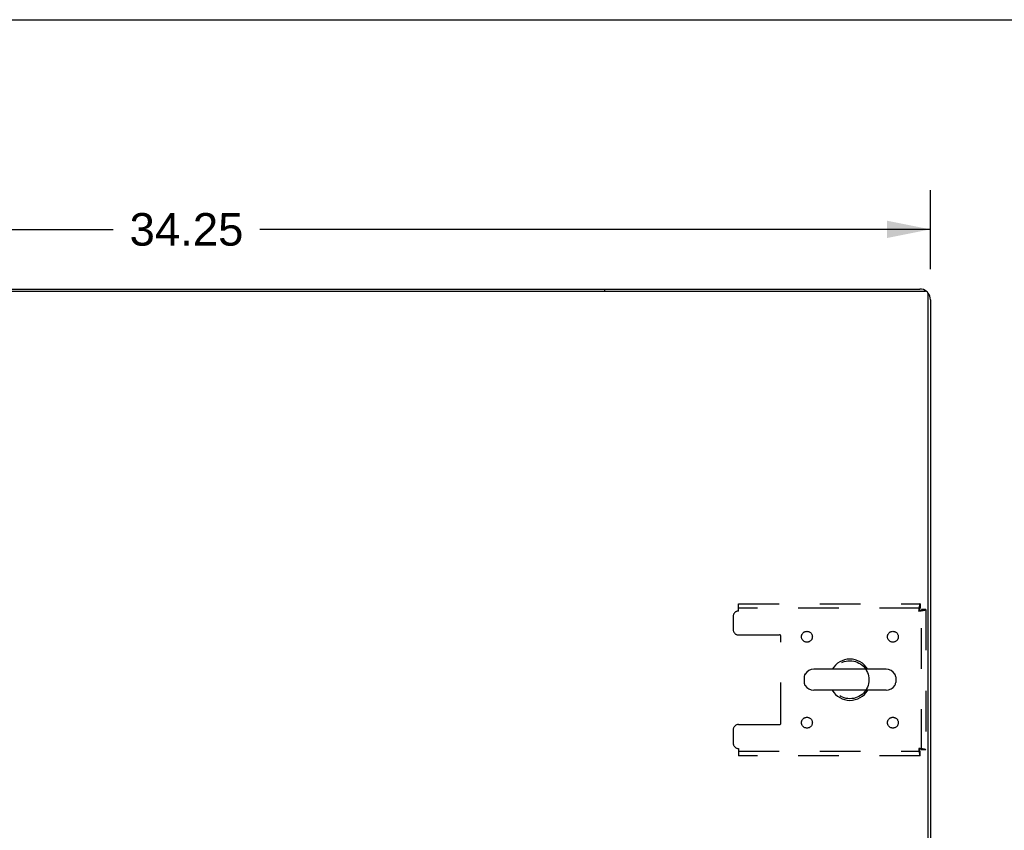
# Model space of a CAD drawing. Header units: inches. Extents: x 0 to 170, y 0 to 110.
# Tile 10 of 14: x 65 to 88, y 91 to 110. Entities that reach past the tile are written whole.
import ezdxf

# ---------------------------------------------------------------- set-up
doc = ezdxf.new("R2010")
doc.units = ezdxf.units.IN
doc.header["$LTSCALE"] = 9.35
doc.header["$MEASUREMENT"] = 0
doc.linetypes.add('HIDDEN', pattern=[0.2, 0.1, -0.1])
doc.layers.get('0').update_dxf_attribs({"linetype": 'CONTINUOUS'})
doc.layers.add('DEFAULT_2', color=8, linetype='HIDDEN')
doc.layers.add('DIMENSIONS', color=7, linetype='CONTINUOUS')
doc.styles.get("Standard").update_dxf_attribs({"font": 'arial.ttf'})
doc.dimstyles.new('DIMSTYLE_1', dxfattribs={"dimtxt": 0.75, "dimasz": 1, "dimexe": 0.09, "dimexo": 0.07, "dimgap": 0.0375, "dimtad": 0, "dimtih": 1, "dimtoh": 1, "dimzin": 4, "dimdsep": 46, "dimtxsty": 'Standard', "dimblk": '_FILLED', "dimblk1": '_FILLED', "dimblk2": '_FILLED', "dimcen": 0.09, "dimadec": 3, "dimazin": 1, "dimtfac": 1, "dimtdec": 3, "dimtofl": 0, "dimtmove": 0, "dimatfit": 3, "dimldrblk": '_FILLED', "dimfxl": 0, "dimtolj": 1, "dimtzin": 4, "dimarcsym": 0})

# ---------------------------------------------------------------- blocks, each defined once
blk = doc.blocks.new('_FILLED')
at = {"color": 0, "linetype": 'ByBlock'}
blk.add_solid([(0, 0), (-1, 0.2), (-1, -0.2)], dxfattribs=at)
blk = doc.blocks.new('*D1')
at = {"layer": 'DIMENSIONS', "color": 2, "linetype": 'Continuous'}
for p, q in [((51.605, 104.25), (51.605, 106.07)), ((85.855, 104.25), (85.855, 106.07)), ((51.605, 105.17), (67.044, 105.17)), ((85.855, 105.17), (70.415, 105.17))]:
    blk.add_line(p, q, dxfattribs=at)
at = {"layer": 'DIMENSIONS', "color": 2, "linetype": 'Continuous', "rotation": 180}
blk.add_blockref('_FILLED', (51.605, 105.17), dxfattribs=at)
at = {"layer": 'DIMENSIONS', "color": 2, "linetype": 'Continuous'}
blk.add_blockref('_FILLED', (85.855, 105.17), dxfattribs=at)
at = {"layer": 'DIMENSIONS', "color": 2, "linetype": 'Continuous', "insert": (68.73, 105.545), "char_height": 0.75, "width": 2.62082, "attachment_point": 2, "line_spacing_factor": 0.9}
blk.add_mtext('34.25', dxfattribs=at)

msp = doc.modelspace()

# ---------------------------------------------------------------- linework, layer by layer
at = {"color": 7, "linetype": 'Continuous'}
for p, q in [((0, 110), (170, 110)), ((59.105, 103.796), (78.355, 103.796)), ((78.355, 103.796), (78.355, 103.744)), ((84.832, 95.038), (83.169, 95.038)), ((82.947, 94.86), (82.947, 94.733)), ((85.055, 94.86), (85.055, 94.733)), ((84.832, 94.555), (83.169, 94.555))]:
    msp.add_line(p, q, dxfattribs=at)
at = {"color": 3, "linetype": 'Continuous'}
for p, q in [((51.717, 103.744), (85.743, 103.744)), ((78.355, 103.796), (85.608, 103.796)), ((85.803, 85.796), (85.803, 103.684)), ((85.855, 103.55), (85.855, 85.9))]:
    msp.add_line(p, q, dxfattribs=at)
for centre, radius, start, end in [((85.608, 103.55), 0.246, 50.5532, 90), ((85.743, 103.684), 0.06, 0, 90), ((85.608, 103.55), 0.246, 0, 39.4476)]:
    msp.add_arc(centre, radius, start, end, dxfattribs=at)
at = {"color": 7, "linetype": 'Continuous'}
for centre, radius, start, end in [((84.001, 94.796), 0.475, 30.5571, 149.4429), ((83.169, 94.796), 0.241, 90, 146.8152), ((84.832, 94.796), 0.241, 33.1848, 90), ((83.072, 94.86), 0.125, 146.8152, 180), ((84.93, 94.86), 0.125, 0, 33.1848), ((83.072, 94.733), 0.125, 180, 213.1848), ((83.169, 94.796), 0.241, 213.1848, 270), ((84.001, 94.796), 0.475, 210.5571, 329.4429), ((84.832, 94.796), 0.241, 270, 326.8152), ((84.93, 94.733), 0.125, 326.8152, 360)]:
    msp.add_arc(centre, radius, start, end, dxfattribs=at)
at = {"layer": 'DEFAULT_2', "color": 8, "linetype": 'HIDDEN'}
for p, q in [((81.438, 96.546), (85.617, 96.546)), ((81.438, 96.379), (81.438, 96.546)), ((85.617, 96.442), (81.438, 96.442)), ((85.617, 96.546), (85.617, 96.442)), ((85.751, 96.412), (85.647, 96.412)), ((85.647, 93.18), (85.647, 96.412)), ((85.751, 96.412), (85.751, 93.18)), ((81.313, 96.254), (81.313, 95.953)), ((81.438, 95.828), (82.383, 95.828)), ((82.413, 93.795), (82.413, 95.798)), ((81.313, 93.64), (81.313, 93.338)), ((81.438, 93.765), (82.383, 93.765)), ((81.438, 93.213), (81.438, 93.046)), ((81.438, 93.15), (85.617, 93.15)), ((85.617, 93.046), (85.617, 93.15)), ((85.751, 93.18), (85.647, 93.18)), ((85.617, 93.046), (81.438, 93.046))]:
    msp.add_line(p, q, dxfattribs=at)
for points in [[(85.617, 96.546), (85.614, 96.545), (85.612, 96.542), (85.61, 96.537), (85.607, 96.53), (85.605, 96.521), (85.603, 96.51), (85.6, 96.498), (85.598, 96.484), (85.596, 96.468), (85.593, 96.452), (85.591, 96.435), (85.588, 96.417), (85.586, 96.398), (85.584, 96.379)], [(85.617, 96.442), (85.614, 96.442), (85.612, 96.441), (85.61, 96.439), (85.607, 96.436), (85.605, 96.433), (85.603, 96.429), (85.6, 96.424), (85.598, 96.419), (85.596, 96.413), (85.593, 96.407), (85.591, 96.4), (85.588, 96.394), (85.586, 96.387), (85.584, 96.379)], [(85.584, 96.379), (85.591, 96.382), (85.598, 96.384), (85.605, 96.387), (85.611, 96.389), (85.617, 96.391), (85.623, 96.394), (85.628, 96.396), (85.633, 96.398), (85.637, 96.401), (85.641, 96.403), (85.643, 96.405), (85.645, 96.408), (85.646, 96.41), (85.647, 96.412)], [(85.584, 96.379), (85.602, 96.382), (85.621, 96.384), (85.639, 96.387), (85.656, 96.389), (85.673, 96.391), (85.688, 96.394), (85.702, 96.396), (85.714, 96.398), (85.725, 96.401), (85.734, 96.403), (85.741, 96.405), (85.747, 96.408), (85.75, 96.41), (85.751, 96.412)], [(85.751, 93.18), (85.75, 93.183), (85.747, 93.185), (85.741, 93.188), (85.734, 93.19), (85.725, 93.192), (85.714, 93.195), (85.702, 93.197), (85.688, 93.199), (85.673, 93.202), (85.656, 93.204), (85.639, 93.206), (85.621, 93.209), (85.602, 93.211), (85.584, 93.213)], [(85.584, 93.213), (85.586, 93.206), (85.588, 93.199), (85.591, 93.193), (85.593, 93.186), (85.596, 93.18), (85.598, 93.174), (85.6, 93.169), (85.603, 93.164), (85.605, 93.16), (85.607, 93.157), (85.61, 93.154), (85.612, 93.152), (85.614, 93.151), (85.617, 93.15)], [(85.647, 93.18), (85.646, 93.183), (85.645, 93.185), (85.643, 93.188), (85.641, 93.19), (85.637, 93.192), (85.633, 93.195), (85.628, 93.197), (85.623, 93.199), (85.617, 93.202), (85.611, 93.204), (85.605, 93.206), (85.598, 93.209), (85.591, 93.211), (85.584, 93.213)], [(85.584, 93.213), (85.586, 93.195), (85.588, 93.176), (85.591, 93.158), (85.593, 93.141), (85.596, 93.125), (85.598, 93.109), (85.6, 93.095), (85.603, 93.083), (85.605, 93.072), (85.607, 93.063), (85.61, 93.056), (85.612, 93.051), (85.614, 93.048), (85.617, 93.046)]]:
    msp.add_lwpolyline(points, dxfattribs=at)
for centre, radius in [((83.011, 95.786), 0.125), ((84.99, 95.786), 0.125), ((84.001, 94.796), 0.438), ((83.011, 93.807), 0.125), ((84.99, 93.807), 0.125)]:
    msp.add_circle(centre, radius, dxfattribs=at)
for centre, radius, start, end in [((81.438, 96.254), 0.125, 90, 180), ((81.438, 95.953), 0.125, 180, 270), ((82.383, 95.798), 0.03, 0, 90), ((81.438, 93.64), 0.125, 90, 180), ((82.383, 93.795), 0.03, 270, 360), ((81.438, 93.338), 0.125, 180, 270)]:
    msp.add_arc(centre, radius, start, end, dxfattribs=at)

# ---------------------------------------------------------------- dimensions: what is measured, and where the dimension line sits
at = {"layer": 'DIMENSIONS', "color": 2, "linetype": 'Continuous'}
dim = msp.add_linear_dim(base=(51.605, 105.17), p1=(85.855, 104.18), p2=(51.605, 104.18), angle=180, dimstyle='DIMSTYLE_1', dxfattribs=at)
dim.commit()
dim.dimension.update_dxf_attribs({"geometry": '*D1', "text_midpoint": (68.731, 105.166), "dimtype": 160})

doc.saveas('drawing.dxf')
